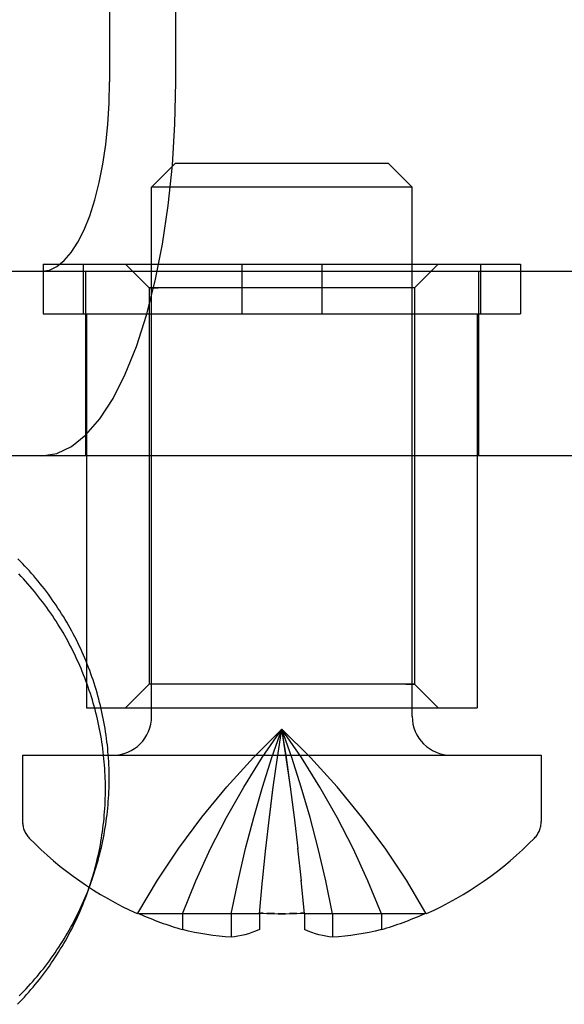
# Model space of a CAD drawing. Header units: inches. Extents: x 0 to 224, y 0 to 145.
# Tile 29 of 92: x 74.339 to 74.569, y 52.496 to 52.912. Entities that reach past the tile are written whole.
import ezdxf

# ---------------------------------------------------------------- set-up
doc = ezdxf.new("R2010")
doc.units = ezdxf.units.IN
doc.header["$LTSCALE"] = 12.3026315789
doc.header["$MEASUREMENT"] = 0
doc.linetypes.add('HIDDEN', pattern=[0.2, 0.1, -0.1])
doc.layers.add('DEFAULT_2', color=8, linetype='HIDDEN')

msp = doc.modelspace()

# ---------------------------------------------------------------- linework, layer by layer
at = {"layer": 'DEFAULT_2', "color": 8, "linetype": 'HIDDEN'}
for p, q in [((74.37654886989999, 53.30986962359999), (74.37654886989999, 52.88586962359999)), ((74.40450157, 52.88586962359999), (74.40450157, 53.30986962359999)), ((74.40431380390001, 52.8513695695), (74.3943138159, 52.8413695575)), ((74.4943137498, 52.85136962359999), (74.4043137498, 52.85136962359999)), ((74.4943136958, 52.8513695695), (74.5043136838, 52.8413695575)), ((74.39431374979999, 52.61786962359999), (74.39431374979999, 52.8413696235)), ((74.50431374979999, 52.8413696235), (74.39431374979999, 52.8413696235)), ((74.50431374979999, 52.61786962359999), (74.50431374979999, 52.8413696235)), ((74.2650593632, 52.8058696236), (74.6396233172, 52.8058696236)), ((74.34852020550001, 52.8088696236), (74.34852020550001, 52.7878696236)), ((74.34852020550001, 52.8088696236), (74.5501072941, 52.8088696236)), ((74.36540957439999, 52.8088696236), (74.36540957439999, 52.7878696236)), ((74.3663137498, 52.8058696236), (74.3663137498, 52.72786962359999)), ((74.3933137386, 52.7988696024), (74.38331372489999, 52.8088696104)), ((74.432424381, 52.8088696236), (74.432424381, 52.7878696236)), ((74.4662031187, 52.8088696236), (74.4662031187, 52.7878696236)), ((74.50531376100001, 52.7988696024), (74.51531377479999, 52.8088696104)), ((74.5323137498, 52.8058696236), (74.5323137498, 52.72786962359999)), ((74.5332179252, 52.8088696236), (74.5332179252, 52.7878696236)), ((74.5501072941, 52.8088696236), (74.5501072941, 52.7878696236)), ((74.39331375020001, 52.7988695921), (74.3970332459, 52.7988696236)), ((74.3933137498, 52.7988696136), (74.3933137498, 52.63136963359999)), ((74.5053137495, 52.7988695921), (74.39331375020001, 52.7988695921)), ((74.5053137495, 52.7988695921), (74.5015942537, 52.7988696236)), ((74.5053137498, 52.7988696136), (74.5053137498, 52.63136963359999)), ((74.34852020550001, 52.7878696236), (74.5501072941, 52.7878696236)), ((74.3668137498, 52.7878696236), (74.3668137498, 52.6213696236)), ((74.5318137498, 52.7878696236), (74.5318137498, 52.6213696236)), ((74.6396233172, 52.72786962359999), (74.2650593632, 52.72786962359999)), ((74.3933137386, 52.6313696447), (74.38331372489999, 52.6213696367)), ((74.3970332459, 52.63136962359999), (74.39331375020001, 52.631369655)), ((74.5053137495, 52.631369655), (74.39331375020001, 52.631369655)), ((74.5015942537, 52.63136962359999), (74.5053137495, 52.631369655)), ((74.50531376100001, 52.6313696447), (74.51531377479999, 52.6213696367)), ((74.3668145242, 52.6213696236), (74.5318129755, 52.6213696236)), ((74.4474359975, 52.6003988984), (74.4493137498, 52.6124419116)), ((74.3398137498, 52.60136962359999), (74.3398137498, 52.57336962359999)), ((74.3398137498, 52.60136962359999), (74.5588137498, 52.60136962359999)), ((74.5588137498, 52.60136962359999), (74.5588137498, 52.57336962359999)), ((74.44567601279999, 52.5879730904), (74.4474416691, 52.6004370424)), ((74.4440337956, 52.5751644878), (74.44567601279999, 52.5879730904)), ((74.45459370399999, 52.5751644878), (74.4529408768, 52.5880517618)), ((74.4561181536, 52.5619730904), (74.4545788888, 52.5752860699)), ((74.4411026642, 52.5483988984), (74.4425276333, 52.5621399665)), ((74.4575248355, 52.5483988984), (74.45609986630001, 52.5621399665)), ((74.4398137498, 52.5344419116), (74.4411236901, 52.5486134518)), ((74.4588137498, 52.5344419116), (74.4575038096, 52.5486134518)), ((74.3884616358, 52.5347065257), (74.3883130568, 52.534442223)), ((74.3884616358, 52.5347065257), (74.38905804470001, 52.5344419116)), ((74.4398137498, 52.5344419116), (74.3890580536, 52.5344419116)), ((74.4073137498, 52.5344419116), (74.4073137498, 52.52773383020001)), ((74.4279179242, 52.5344419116), (74.4279179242, 52.5244773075)), ((74.4398367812, 52.5347065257), (74.4398137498, 52.5344419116)), ((74.4398137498, 52.5344419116), (74.4398137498, 52.52773383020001)), ((74.4414074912, 52.5346259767), (74.4398367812, 52.5347065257)), ((74.4493137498, 52.5344419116), (74.4477235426, 52.5344494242)), ((74.4509045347, 52.5344494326), (74.4493137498, 52.5344419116)), ((74.4587907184, 52.5347065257), (74.45722068, 52.534626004)), ((74.4587907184, 52.5347065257), (74.4588137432, 52.5344419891)), ((74.4588137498, 52.5344419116), (74.4588137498, 52.52773383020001)), ((74.5095694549, 52.5344419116), (74.4588137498, 52.5344419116)), ((74.4707095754, 52.5344419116), (74.4707095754, 52.5244773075)), ((74.4913137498, 52.5344419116), (74.4913137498, 52.52773383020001)), ((74.5101658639, 52.5347065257), (74.5095694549, 52.5344419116)), ((74.5101658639, 52.5347065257), (74.5103144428, 52.534442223))]:
    msp.add_line(p, q, dxfattribs=at)
for points in [[(74.3478794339, 52.72786962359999), (74.35425821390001, 52.72888480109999), (74.3604790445, 52.7318310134), (74.3665794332, 52.7367448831), (74.372446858, 52.74351654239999), (74.3780024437, 52.7520951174), (74.3831827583, 52.7623402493), (74.3879149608, 52.77415336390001), (74.3921484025, 52.7873582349), (74.39581992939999, 52.80181353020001), (74.3988942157, 52.8173159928), (74.4013209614, 52.83368862), (74.4030819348, 52.850711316), (74.4041377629, 52.8680700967), (74.40450157, 52.88586962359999)], [(74.3478794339, 52.8058696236), (74.35110919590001, 52.8063836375), (74.35425898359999, 52.8078753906), (74.357347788, 52.8103634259), (74.360318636, 52.8137921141), (74.3631315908, 52.81813569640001), (74.36575453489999, 52.823323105), (74.3681505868, 52.8293044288), (74.3702941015, 52.83599043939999), (74.3721531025, 52.8433095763), (74.37370970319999, 52.8511589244), (74.37493843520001, 52.8594488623), (74.3758300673, 52.8680679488), (74.3763646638, 52.8768572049), (74.37654886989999, 52.88586962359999)], [(74.3687838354, 52.5477734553), (74.369195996, 52.5489433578), (74.3696491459, 52.550272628), (74.3700879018, 52.5516067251), (74.3705122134, 52.55294549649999), (74.3709220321, 52.554288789), (74.3713173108, 52.5556364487), (74.3716980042, 52.55698832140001), (74.37206406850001, 52.5583442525), (74.3724154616, 52.5597040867), (74.3727521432, 52.5610676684), (74.3730740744, 52.5624348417), (74.3733812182, 52.56380545), (74.3736735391, 52.56517933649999), (74.3739510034, 52.5665563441), (74.3742135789, 52.5679363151), (74.3744612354, 52.5693190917), (74.374693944, 52.5707045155), (74.3749116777, 52.57209242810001), (74.3751144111, 52.5734826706), (74.3753021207, 52.5748750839), (74.3754747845, 52.5762695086), (74.3756323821, 52.5776657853), (74.375774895, 52.5790637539), (74.3759023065, 52.5804632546), (74.3760146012, 52.5818641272), (74.3761117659, 52.5832662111), (74.37619378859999, 52.58466934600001), (74.3762606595, 52.5860733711), (74.37631237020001, 52.5874781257), (74.37634891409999, 52.5888834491), (74.3763702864, 52.5902891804), (74.3763764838, 52.5916951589), (74.376367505, 52.5931012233), (74.3763433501, 52.5945072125), (74.3763040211, 52.5959129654), (74.3762495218, 52.5973183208), (74.37617985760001, 52.5987231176), (74.37609503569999, 52.6001271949), (74.3759950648, 52.6015303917), (74.3758799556, 52.60293254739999), (74.3757497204, 52.6043335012), (74.3756043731, 52.605733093), (74.3754439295, 52.60713116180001), (74.375268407, 52.6085275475), (74.3750778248, 52.60992208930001), (74.374872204, 52.6113146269), (74.374651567, 52.6127050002), (74.3744159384, 52.6140930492), (74.37416534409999, 52.615478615), (74.37389981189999, 52.6168615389), (74.3736193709, 52.61824166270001), (74.3733240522, 52.6196188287), (74.3730138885, 52.6209928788), (74.3726889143, 52.6223636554), (74.3723491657, 52.6237310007), (74.3719946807, 52.6250947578), (74.3716254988, 52.6264547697), (74.3712416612, 52.6278108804), (74.3708432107, 52.62916293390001), (74.370430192, 52.6305107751), (74.3700026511, 52.63185424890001), (74.36956063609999, 52.6331932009), (74.3691041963, 52.6345274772), (74.3686333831, 52.6358569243), (74.3681482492, 52.6371813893), (74.36764884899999, 52.63850071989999), (74.3671352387, 52.6398147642), (74.366607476, 52.64112337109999), (74.36606562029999, 52.64242639), (74.3655097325, 52.6437236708), (74.36493987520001, 52.6450150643), (74.3643561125, 52.6463004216), (74.3637585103, 52.64757959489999), (74.36314713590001, 52.6488524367), (74.3625220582, 52.6501188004), (74.3618833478, 52.65137854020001), (74.36123107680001, 52.6526315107), (74.3605653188, 52.65387756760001), (74.35988614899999, 52.6551165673), (74.3591936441, 52.6563483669), (74.3584878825, 52.6575728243), (74.357768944, 52.6587897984), (74.3570369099, 52.65999914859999), (74.3562918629, 52.6612007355), (74.3555338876, 52.6623944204), (74.3547630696, 52.6635800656), (74.3539794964, 52.6647575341), (74.3531832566, 52.66592669), (74.3523744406, 52.6670873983), (74.35155314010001, 52.668239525), (74.3507194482, 52.66938293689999), (74.3498734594, 52.67051750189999), (74.3490152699, 52.67164308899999), (74.3481449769, 52.6727595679), (74.3472626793, 52.6738668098), (74.34636847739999, 52.6749646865), (74.3454624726, 52.67605307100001), (74.344544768, 52.6771318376), (74.34361546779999, 52.6782008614), (74.3426746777, 52.6792600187), (74.3417225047, 52.680309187), (74.3407590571, 52.6813482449), (74.3397844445, 52.682377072), (74.3387987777, 52.6833955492), (74.337802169, 52.6844035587)], [(74.3672146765, 52.5433863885), (74.367626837, 52.54455629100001), (74.3680799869, 52.5458855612), (74.36851874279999, 52.5472196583), (74.36894305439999, 52.5485584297), (74.3693528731, 52.5499017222), (74.3697481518, 52.55124938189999), (74.3701288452, 52.5526012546), (74.3704949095, 52.5539571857), (74.3708463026, 52.5553170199), (74.3711829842, 52.5566806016), (74.3715049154, 52.5580477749), (74.3718120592, 52.5594183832), (74.3721043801, 52.5607922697), (74.3723818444, 52.56216927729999), (74.37264442, 52.5635492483), (74.3728920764, 52.5649320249), (74.373124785, 52.5663174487), (74.3733425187, 52.5677053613), (74.3735452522, 52.5690956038), (74.3737329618, 52.5704880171), (74.3739056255, 52.5718824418), (74.37406322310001, 52.5732787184), (74.3742057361, 52.5746766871), (74.3743331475, 52.5760761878), (74.3744454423, 52.5774770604), (74.3745426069, 52.5788791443), (74.37462462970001, 52.5802822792), (74.37469150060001, 52.5816863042), (74.3747432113, 52.5830910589), (74.37477975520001, 52.5844963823), (74.37480112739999, 52.5859021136), (74.3748073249, 52.5873080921), (74.374798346, 52.5887141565), (74.3747741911, 52.5901201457), (74.3747348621, 52.5915258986), (74.3746803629, 52.59293125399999), (74.3746106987, 52.5943360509), (74.3745258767, 52.5957401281), (74.3744259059, 52.597143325), (74.3743107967, 52.5985454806), (74.37418056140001, 52.5999464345), (74.3740352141, 52.6013460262), (74.3738747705, 52.602744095), (74.37369924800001, 52.6041404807), (74.3735086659, 52.6055350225), (74.373303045, 52.6069275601), (74.373082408, 52.6083179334), (74.3728467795, 52.60970598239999), (74.37259618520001, 52.6110915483), (74.3723306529, 52.61247447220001), (74.37205021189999, 52.613854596), (74.37175489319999, 52.615231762), (74.3714447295, 52.6166058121), (74.3711197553, 52.61797658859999), (74.3707800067, 52.61934393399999), (74.3704255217, 52.62070769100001), (74.3700563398, 52.622067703), (74.3696725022, 52.6234238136), (74.3692740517, 52.6247758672), (74.368861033, 52.6261237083), (74.3684334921, 52.6274671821), (74.3679914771, 52.6288061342), (74.3675350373, 52.6301404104), (74.3670642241, 52.6314698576), (74.3665790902, 52.6327943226), (74.36607969, 52.6341136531), (74.3655660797, 52.6354276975), (74.365038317, 52.6367363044), (74.3644964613, 52.6380393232), (74.3639405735, 52.6393366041), (74.3633707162, 52.6406279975), (74.3627869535, 52.6419133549), (74.3621893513, 52.6431925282), (74.3615779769, 52.64446537), (74.3609528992, 52.6457317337), (74.3603141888, 52.6469914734), (74.3596619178, 52.648244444), (74.3589961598, 52.6494905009), (74.35831699, 52.6507295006), (74.3576244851, 52.65196130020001), (74.3569187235, 52.6531857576), (74.356199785, 52.6544027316), (74.3554677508, 52.6556120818), (74.35472270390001, 52.6568136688), (74.35396472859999, 52.6580073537), (74.3531939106, 52.6591929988), (74.3524103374, 52.6603704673), (74.3516140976, 52.6615396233), (74.3508052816, 52.6627003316), (74.3499839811, 52.6638524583), (74.3491502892, 52.6649958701), (74.3483043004, 52.6661304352), (74.34744611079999, 52.6672560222), (74.3465758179, 52.6683725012), (74.3456935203, 52.669479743), (74.3447993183, 52.6705776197), (74.34389331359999, 52.6716660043), (74.34297560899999, 52.6727447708), (74.34204630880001, 52.6738137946), (74.3411055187, 52.674872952), (74.3401533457, 52.67592212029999), (74.3391898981, 52.6769611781), (74.3382152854, 52.6779900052)], [(74.3884616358, 52.5347065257), (74.3967249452, 52.5486134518), (74.4057397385, 52.5621399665), (74.4155060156, 52.5752860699), (74.4260237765, 52.5880517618), (74.43729302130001, 52.6004370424), (74.4493137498, 52.6124419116)], [(74.4073137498, 52.5344419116), (74.4130121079, 52.5483988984), (74.4192311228, 52.5619730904), (74.4259707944, 52.5751644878), (74.4332311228, 52.5879730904), (74.4410121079, 52.6003988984), (74.4493137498, 52.6124419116)], [(74.4279179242, 52.5344419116), (74.430820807, 52.5483988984), (74.433988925, 52.5619730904), (74.4374222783, 52.5751644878), (74.4411208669, 52.5879730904), (74.4450846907, 52.6003988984), (74.4493137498, 52.6124419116)], [(74.4707095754, 52.5344419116), (74.46780669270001, 52.5483988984), (74.4646385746, 52.5619730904), (74.4612052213, 52.5751644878), (74.45750663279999, 52.5879730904), (74.4535428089, 52.6003988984), (74.4493137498, 52.6124419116)], [(74.45295148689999, 52.5879730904), (74.4511915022, 52.6003988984), (74.4493137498, 52.6124419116)], [(74.4529408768, 52.5880517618), (74.45118583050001, 52.6004370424), (74.4493137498, 52.6124419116)], [(74.5101658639, 52.5347065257), (74.50190255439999, 52.5486134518), (74.4928877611, 52.5621399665), (74.483121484, 52.5752860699), (74.47260372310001, 52.5880517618), (74.4613344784, 52.6004370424), (74.4493137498, 52.6124419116)], [(74.4913137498, 52.5344419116), (74.4856153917, 52.5483988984), (74.4793963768, 52.5619730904), (74.47265670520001, 52.5751644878), (74.4653963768, 52.5879730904), (74.4576153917, 52.6003988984), (74.4493137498, 52.6124419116)], [(74.4425093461, 52.5619730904), (74.4440486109, 52.5752860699), (74.4456866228, 52.5880517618)], [(74.3383556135, 52.4996836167), (74.3393406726, 52.5006811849), (74.3403148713, 52.50168919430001), (74.3412780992, 52.5027075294), (74.3422302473, 52.5037360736), (74.34317120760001, 52.5047747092), (74.34410087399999, 52.5058233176), (74.34501914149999, 52.5068817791), (74.3459259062, 52.507949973), (74.3468210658, 52.5090277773), (74.34770451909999, 52.5101150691), (74.3485761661, 52.5112117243), (74.3494359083, 52.5123176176), (74.35028364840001, 52.5134326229), (74.35111929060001, 52.5145566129), (74.3519427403, 52.51568945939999), (74.35275390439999, 52.5168310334), (74.3535526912, 52.5179812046), (74.3543390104, 52.5191398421), (74.355112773, 52.52030681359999), (74.3558738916, 52.5214819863), (74.3566222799, 52.5226652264), (74.3573578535, 52.5238563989), (74.3580805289, 52.5250553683), (74.3587902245, 52.5262619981), (74.35948686, 52.5274761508), (74.36017035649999, 52.5286976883), (74.3608406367, 52.5299264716), (74.3614976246, 52.53116236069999), (74.36214124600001, 52.53240521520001), (74.3627714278, 52.53365489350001), (74.3633880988, 52.53491125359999), (74.36399118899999, 52.5361741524), (74.36458063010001, 52.5374434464), (74.3651563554, 52.5387189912), (74.3657182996, 52.54000064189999), (74.36626639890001, 52.54128825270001), (74.3668005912, 52.5425816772), (74.3673208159, 52.5438807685), (74.367827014, 52.545185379), (74.368319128, 52.5464953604), (74.3687838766, 52.5477735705)], [(74.3376525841, 52.4961725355), (74.3386309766, 52.49718227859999), (74.33959834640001, 52.4982024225), (74.3405545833, 52.4992328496), (74.3414995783, 52.5002734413), (74.34243322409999, 52.501324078), (74.3433554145, 52.5023846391), (74.3442660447, 52.5034550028), (74.3451650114, 52.5045350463), (74.3460522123, 52.5056246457), (74.3469275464, 52.5067236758), (74.3477909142, 52.5078320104), (74.3486422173, 52.50894952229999), (74.349481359, 52.5100760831), (74.3503082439, 52.5112115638), (74.3511227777, 52.512355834), (74.351924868, 52.5135087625), (74.3527144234, 52.5146702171), (74.3534913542, 52.5158400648), (74.3542555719, 52.5170181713), (74.3550069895, 52.51820440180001), (74.3557455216, 52.51939862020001), (74.3564710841, 52.5206006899), (74.3571835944, 52.521810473), (74.35788297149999, 52.52302783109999), (74.3585691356, 52.5242526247), (74.3592420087, 52.52548471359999), (74.3599015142, 52.52672395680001), (74.36054757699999, 52.5279702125), (74.3611801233, 52.529223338), (74.3617990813, 52.5304831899), (74.36240438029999, 52.531749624), (74.36299595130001, 52.5330224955), (74.3635737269, 52.5343016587), (74.3641376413, 52.5355869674), (74.36468763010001, 52.5368782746), (74.3652236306, 52.5381754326), (74.3657455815, 52.5394782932), (74.3662534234, 52.5407867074), (74.3667470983, 52.54210052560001), (74.3672147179, 52.5433865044)], [(74.4398367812, 52.5347065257), (74.4414068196, 52.534626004), (74.4429794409, 52.5345600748), (74.44455664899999, 52.5345085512), (74.4461379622, 52.5344716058), (74.447722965, 52.5344494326), (74.4493137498, 52.5344419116)], [(74.4461389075, 52.5344715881), (74.4445577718, 52.5345085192), (74.4429804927, 52.5345600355)], [(74.4493137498, 52.5344419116), (74.450903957, 52.5344494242), (74.4524885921, 52.5344715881), (74.4540697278, 52.5345085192), (74.455647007, 52.5345600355), (74.4572200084, 52.5346259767), (74.4587907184, 52.5347065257)], [(74.45564805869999, 52.5345600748), (74.45407085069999, 52.5345085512), (74.4524895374, 52.5344716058)], [(74.4279179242, 52.5244773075), (74.425345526, 52.5246670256), (74.4227702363, 52.5249185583), (74.4201912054, 52.5252317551), (74.4176109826, 52.5256070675), (74.4150311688, 52.52604490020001), (74.4124537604, 52.5265452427), (74.4098816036, 52.527108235), (74.4073137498, 52.52773383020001)], [(74.4398137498, 52.52773383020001), (74.43822575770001, 52.5270686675), (74.4366721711, 52.52648346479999), (74.43515497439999, 52.52598111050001), (74.433668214, 52.5255529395), (74.43220968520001, 52.5251925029), (74.4307701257, 52.5248960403), (74.4293382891, 52.5246569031), (74.4279179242, 52.5244773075)], [(74.4707095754, 52.5244773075), (74.46928921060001, 52.5246569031), (74.4678573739, 52.5248960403), (74.4664178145, 52.5251925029), (74.4649592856, 52.5255529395), (74.4634725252, 52.52598111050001), (74.4619553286, 52.52648346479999), (74.4604017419, 52.5270686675), (74.4588137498, 52.52773383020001)], [(74.4913137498, 52.52773383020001), (74.488745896, 52.527108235), (74.4861737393, 52.5265452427), (74.4835963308, 52.52604490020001), (74.481016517, 52.5256070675), (74.4784362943, 52.5252317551), (74.4758572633, 52.5249185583), (74.4732819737, 52.5246670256), (74.4707095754, 52.5244773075)]]:
    msp.add_lwpolyline(points, dxfattribs=at)
for centre, radius, start, end in [((74.3778137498, 52.61786962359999), 0.0165, 270, 360), ((74.5208137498, 52.61786962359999), 0.0165, 180, 270), ((74.34981374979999, 52.57336962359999), 0.01, 180, 224.2297574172), ((74.54881374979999, 52.57336962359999), 0.01, 315.7702425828, 360), ((74.4493137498, 52.6702297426), 0.148860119, 224.2297574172, 245.7811980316), ((74.4493137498, 52.6702297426), 0.148860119, 294.2188019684, 315.7702425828), ((74.4493137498, 52.6702297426), 0.1485566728, 246.0707994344, 253.5773667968), ((74.4493137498, 52.6702297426), 0.1485566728, 286.4226332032, 293.9292005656)]:
    msp.add_arc(centre, radius, start, end, dxfattribs=at)

doc.saveas('drawing.dxf')
